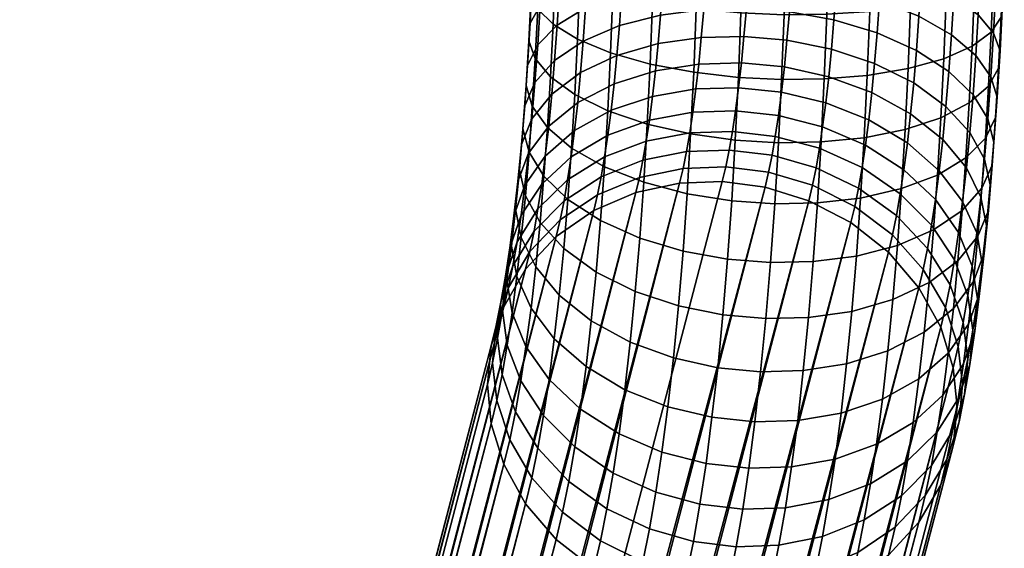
# Model space of a CAD drawing. Header units: millimetres. Extents: x -735 to 735, y -989 to 989.
# Tile 4 of 256: x -539 to -439, y -81 to -27. Entities that reach past the tile are written whole.
import ezdxf

# ---------------------------------------------------------------- set-up
doc = ezdxf.new("R2010")
doc.units = ezdxf.units.MM
doc.layers.add('kostra', color=7, linetype='Continuous')

msp = doc.modelspace()

# ---------------------------------------------------------------- meshes
at = {"layer": 'kostra'}
mesh = msp.add_polyface(dxfattribs=at)
corners = [(-448.27, -25.48, 1970.7), (-444.62, -24.67, 1967.41), (-444.44, -18.61, 1968.9), (-448.08, -19.22, 1972.24), (-438.89, -25.14, 1948.89), (-439.57, -23.62, 1944.8), (-439.38, -18.88, 1946.33), (-438.69, -20.09, 1950.51), (-439.02, -26.63, 1953.04), (-438.81, -21.29, 1954.76), (-440.02, -28.15, 1957.34), (-439.8, -22.51, 1959.16), (-441.99, -29.59, 1961.56), (-441.75, -23.66, 1963.48), (-444.87, -30.86, 1965.41), (-448.52, -31.87, 1968.64), (-441.36, -26.37, 1938.94), (-443.85, -24.55, 1935.17), (-443.65, -20.54, 1936.79), (-441.14, -22.06, 1940.68), (-439.8, -28.24, 1942.93), (-439.13, -30.05, 1946.9), (-439.28, -31.84, 1950.93), (-440.3, -33.65, 1955.12), (-442.27, -35.38, 1959.23), (-445.17, -36.89, 1962.98), (-448.83, -38.09, 1966.12), (-447.42, -26.52, 1930.11), (-451.45, -24.94, 1927.65), (-451.24, -21.53, 1929.32), (-447.2, -22.9, 1931.89), (-444.08, -28.43, 1933.26), (-441.61, -30.54, 1936.89), (-440.07, -32.7, 1940.74), (-439.42, -34.8, 1944.57), (-439.58, -36.87, 1948.46), (-440.62, -38.98, 1952.51), (-442.61, -40.97, 1956.48), (-445.52, -42.73, 1960.12), (-449.19, -44.12, 1963.17), (-444.35, -32.17, 1931.09), (-447.67, -30.01, 1928.08), (-441.89, -34.55, 1934.55), (-440.38, -37, 1938.24), (-439.75, -39.37, 1941.91), (-439.92, -41.72, 1945.64), (-440.98, -44.09, 1949.53), (-444.65, -35.73, 1928.65), (-447.95, -33.33, 1925.8), (-442.22, -38.38, 1931.93), (-440.72, -41.1, 1935.43), (-440.12, -43.73, 1938.92), (-444.98, -39.11, 1925.96), (-448.26, -36.48, 1923.29), (-442.57, -42.01, 1929.04), (-445.34, -42.29, 1923.03), (-448.59, -39.45, 1920.57)]
mesh.append_faces([[corners[k] for k in face] for face in [(0, 1, 2, 3), (4, 5, 6, 7), (8, 4, 7, 9), (10, 8, 9, 11), (12, 10, 11, 13), (14, 12, 13, 1), (15, 14, 1, 0), (16, 17, 18, 19), (20, 16, 19, 5), (21, 20, 5, 4), (22, 21, 4, 8), (23, 22, 8, 10), (24, 23, 10, 12), (25, 24, 12, 14), (26, 25, 14, 15), (27, 28, 29, 30), (31, 27, 30, 17), (32, 31, 17, 16), (33, 32, 16, 20), (34, 33, 20, 21), (35, 34, 21, 22), (36, 35, 22, 23), (37, 36, 23, 24), (38, 37, 24, 25), (39, 38, 25, 26), (40, 41, 27, 31), (42, 40, 31, 32), (43, 42, 32, 33), (44, 43, 33, 34), (45, 44, 34, 35), (46, 45, 35, 36), (47, 48, 41, 40), (49, 47, 40, 42), (50, 49, 42, 43), (51, 50, 43, 44), (52, 53, 48, 47), (54, 52, 47, 49), (55, 56, 53, 52)]])
mesh = msp.add_polyface(dxfattribs=at)
corners = [(-484.8, -27.35, 1960.64), (-482.3, -28.88, 1964.53), (-482.07, -23.08, 1966.4), (-484.59, -21.87, 1962.41), (-486.37, -25.79, 1956.52), (-486.17, -20.62, 1958.19), (-482.58, -34.52, 1962.25), (-479.22, -36.17, 1965.53), (-478.93, -30.26, 1967.92), (-485.07, -32.7, 1958.48), (-486.62, -30.83, 1954.49), (-487.29, -29.02, 1950.52), (-487.05, -24.28, 1952.43), (-487.15, -27.23, 1946.49), (-486.93, -22.78, 1948.28), (-486.13, -25.42, 1942.3), (-485.92, -21.26, 1943.98), (-484.15, -23.69, 1938.19), (-483.96, -19.82, 1939.76), (-482.9, -39.98, 1959.58), (-479.56, -41.89, 1962.73), (-485.38, -37.87, 1955.95), (-486.92, -35.71, 1952.1), (-487.56, -33.61, 1948.27), (-487.41, -31.54, 1944.38), (-486.37, -29.44, 1940.33), (-484.38, -27.44, 1936.36), (-481.47, -25.68, 1932.72), (-481.25, -22.18, 1934.44), (-487.25, -40.4, 1949.36), (-485.74, -42.84, 1953.05), (-487.88, -38.03, 1945.69), (-487.7, -35.68, 1941.96), (-486.65, -33.3, 1938.07), (-484.64, -31.04, 1934.26), (-481.71, -29.06, 1930.76), (-488.24, -42.24, 1942.81), (-487.63, -44.87, 1946.3), (-488.04, -39.63, 1939.25), (-486.96, -36.99, 1935.55), (-484.92, -34.48, 1931.9), (-481.98, -32.28, 1928.55), (-487.3, -40.49, 1932.76), (-488.4, -43.38, 1936.27), (-485.24, -37.74, 1929.3), (-482.28, -35.33, 1926.12), (-485.59, -40.81, 1926.48), (-487.67, -43.78, 1929.73), (-482.6, -38.2, 1923.48), (-478.86, -36.12, 1920.93), (-478.56, -33.41, 1923.43), (-482.95, -40.86, 1920.64), (-485.96, -43.66, 1923.45), (-479.19, -38.65, 1918.24), (-479.53, -40.88, 1915.5), (-483.31, -43.22, 1917.74)]
mesh.append_faces([[corners[k] for k in face] for face in [(0, 1, 2, 3), (4, 0, 3, 5), (6, 7, 8, 1), (9, 6, 1, 0), (10, 9, 0, 4), (11, 10, 4, 12), (13, 11, 12, 14), (15, 13, 14, 16), (17, 15, 16, 18), (19, 20, 7, 6), (21, 19, 6, 9), (22, 21, 9, 10), (23, 22, 10, 11), (24, 23, 11, 13), (25, 24, 13, 15), (26, 25, 15, 17), (27, 26, 17, 28), (29, 30, 21, 22), (31, 29, 22, 23), (32, 31, 23, 24), (33, 32, 24, 25), (34, 33, 25, 26), (35, 34, 26, 27), (36, 37, 29, 31), (38, 36, 31, 32), (39, 38, 32, 33), (40, 39, 33, 34), (41, 40, 34, 35), (42, 43, 38, 39), (44, 42, 39, 40), (45, 44, 40, 41), (46, 47, 42, 44), (48, 46, 44, 45), (49, 48, 45, 50), (51, 52, 46, 48), (53, 51, 48, 49), (54, 55, 51, 53)]])
mesh = msp.add_polyface(dxfattribs=at)
corners = [(-470.17, -25.78, 1974.45), (-465.6, -26.19, 1975.36), (-465.41, -19.76, 1976.95), (-469.98, -19.44, 1976), (-470.42, -32.24, 1972.36), (-465.86, -32.77, 1973.24), (-474.88, -31.4, 1970.58), (-474.63, -25.1, 1972.61), (-478.93, -30.26, 1967.92), (-478.69, -24.19, 1969.88), (-482.3, -28.88, 1964.53), (-482.07, -23.08, 1966.4), (-470.74, -38.54, 1969.82), (-466.18, -39.17, 1970.66), (-475.18, -37.53, 1968.1), (-479.22, -36.17, 1965.53), (-475.54, -43.47, 1965.19), (-471.1, -44.64, 1966.83), (-479.56, -41.89, 1962.73), (-477.79, -24.29, 1929.67), (-481.47, -25.68, 1932.72), (-481.25, -22.18, 1934.44), (-477.59, -20.97, 1931.3), (-478.02, -27.48, 1927.81), (-481.71, -29.06, 1930.76), (-473.82, -26.4, 1925.59), (-473.6, -23.33, 1927.37), (-469.41, -25.83, 1924.15), (-469.2, -22.83, 1925.89), (-465.05, -25.74, 1923.46), (-464.84, -22.75, 1925.2), (-478.28, -30.53, 1925.73), (-481.98, -32.28, 1928.55), (-474.07, -29.32, 1923.58), (-469.65, -28.69, 1922.19), (-465.29, -28.59, 1921.51), (-478.56, -33.41, 1923.43), (-482.28, -35.33, 1926.12), (-474.34, -32.1, 1921.38), (-469.92, -31.41, 1920.03), (-465.56, -31.29, 1919.36), (-474.64, -34.7, 1918.98), (-478.86, -36.12, 1920.93), (-470.2, -33.95, 1917.68), (-465.84, -33.83, 1917.02), (-474.95, -37.12, 1916.39), (-479.19, -38.65, 1918.24), (-470.51, -36.33, 1915.15), (-466.15, -36.19, 1914.5), (-475.28, -39.27, 1913.76), (-479.53, -40.88, 1915.5), (-470.83, -38.42, 1912.57), (-466.47, -38.28, 1911.93), (-462.42, -40.71, 1909.03), (-466.8, -40.19, 1909.22), (-462.09, -38.79, 1911.78), (-475.62, -41.22, 1910.98), (-479.89, -42.91, 1912.61), (-471.17, -40.33, 1909.86), (-462.78, -42.45, 1906.16), (-467.15, -41.9, 1906.39), (-471.51, -42.05, 1907.02)]
mesh.append_faces([[corners[k] for k in face] for face in [(0, 1, 2, 3), (4, 5, 1, 0), (6, 4, 0, 7), (8, 6, 7, 9), (10, 8, 9, 11), (12, 13, 5, 4), (14, 12, 4, 6), (15, 14, 6, 8), (16, 17, 12, 14), (18, 16, 14, 15), (19, 20, 21, 22), (23, 24, 20, 19), (25, 23, 19, 26), (27, 25, 26, 28), (29, 27, 28, 30), (31, 32, 24, 23), (33, 31, 23, 25), (34, 33, 25, 27), (35, 34, 27, 29), (36, 37, 32, 31), (38, 36, 31, 33), (39, 38, 33, 34), (40, 39, 34, 35), (41, 42, 36, 38), (43, 41, 38, 39), (44, 43, 39, 40), (45, 46, 42, 41), (47, 45, 41, 43), (48, 47, 43, 44), (49, 50, 46, 45), (51, 49, 45, 47), (52, 51, 47, 48), (53, 54, 52, 55), (56, 57, 50, 49), (58, 56, 49, 51), (54, 58, 51, 52), (59, 60, 54, 53), (60, 61, 58, 54)]])
mesh = msp.add_polyface(dxfattribs=at)
corners = [(-452.44, -26.03, 1973.16), (-448.27, -25.48, 1970.7), (-448.08, -19.22, 1972.24), (-452.24, -19.63, 1974.73), (-456.83, -26.32, 1974.73), (-456.64, -19.85, 1976.32), (-461.19, -26.37, 1975.43), (-460.99, -19.89, 1977.02), (-465.6, -26.19, 1975.36), (-465.41, -19.76, 1976.95), (-452.7, -32.56, 1971.05), (-448.52, -31.87, 1968.64), (-457.1, -32.92, 1972.6), (-461.45, -32.98, 1973.3), (-465.86, -32.77, 1973.24), (-453.01, -38.92, 1968.48), (-448.83, -38.09, 1966.12), (-457.42, -39.35, 1970), (-461.77, -39.43, 1970.69), (-466.18, -39.17, 1970.66), (-455.88, -23.77, 1926.01), (-460.44, -23.05, 1925.22), (-460.25, -19.9, 1926.76), (-455.69, -20.52, 1927.6), (-451.45, -24.94, 1927.65), (-451.24, -21.53, 1929.32), (-460.65, -26.07, 1923.46), (-465.05, -25.74, 1923.46), (-464.84, -22.75, 1925.2), (-456.11, -26.89, 1924.19), (-451.68, -28.22, 1925.74), (-447.67, -30.01, 1928.08), (-447.42, -26.52, 1930.11), (-460.9, -28.96, 1921.48), (-465.29, -28.59, 1921.51), (-456.36, -29.87, 1922.15), (-451.94, -31.34, 1923.6), (-447.95, -33.33, 1925.8), (-461.16, -31.7, 1919.3), (-465.56, -31.29, 1919.36), (-456.63, -32.7, 1919.9), (-452.23, -34.31, 1921.24), (-448.26, -36.48, 1923.29), (-461.45, -34.28, 1916.93), (-465.84, -33.83, 1917.02), (-456.93, -35.35, 1917.46), (-452.55, -37.09, 1918.67), (-448.59, -39.45, 1920.57), (-461.77, -36.67, 1914.38), (-466.15, -36.19, 1914.5), (-457.26, -37.82, 1914.83), (-452.89, -39.68, 1915.92), (-448.96, -42.2, 1917.63), (-462.09, -38.79, 1911.78), (-466.47, -38.28, 1911.93), (-457.59, -40, 1912.14), (-453.23, -41.97, 1913.1), (-457.93, -41.99, 1909.32), (-462.42, -40.71, 1909.03)]
mesh.append_faces([[corners[k] for k in face] for face in [(0, 1, 2, 3), (4, 0, 3, 5), (6, 4, 5, 7), (8, 6, 7, 9), (10, 11, 1, 0), (12, 10, 0, 4), (13, 12, 4, 6), (14, 13, 6, 8), (15, 16, 11, 10), (17, 15, 10, 12), (18, 17, 12, 13), (19, 18, 13, 14), (20, 21, 22, 23), (24, 20, 23, 25), (26, 27, 28, 21), (29, 26, 21, 20), (30, 29, 20, 24), (31, 30, 24, 32), (33, 34, 27, 26), (35, 33, 26, 29), (36, 35, 29, 30), (37, 36, 30, 31), (38, 39, 34, 33), (40, 38, 33, 35), (41, 40, 35, 36), (42, 41, 36, 37), (43, 44, 39, 38), (45, 43, 38, 40), (46, 45, 40, 41), (47, 46, 41, 42), (48, 49, 44, 43), (50, 48, 43, 45), (51, 50, 45, 46), (52, 51, 46, 47), (53, 54, 49, 48), (55, 53, 48, 50), (56, 55, 50, 51), (57, 58, 53, 55)]])
mesh = msp.add_polyface(dxfattribs=at)
corners = [(-466.55, -45.36, 1967.62), (-462.15, -45.66, 1967.64), (-461.77, -39.43, 1970.69), (-466.18, -39.17, 1970.66), (-471.1, -44.64, 1966.83), (-470.74, -38.54, 1969.82), (-466.98, -51.32, 1964.14), (-462.58, -51.66, 1964.14), (-471.52, -50.5, 1963.41), (-475.95, -49.18, 1961.86), (-475.54, -43.47, 1965.19), (-479.96, -47.39, 1959.52), (-479.56, -41.89, 1962.73), (-483.28, -45.23, 1956.51), (-482.9, -39.98, 1959.58), (-485.74, -42.84, 1953.05), (-485.38, -37.87, 1955.95), (-467.46, -57.01, 1960.25), (-463.06, -57.39, 1960.22), (-471.99, -56.1, 1959.58), (-476.41, -54.63, 1958.13), (-480.4, -52.64, 1955.92), (-483.7, -50.24, 1953.08), (-486.13, -47.59, 1949.8), (-467.98, -62.4, 1955.96), (-463.59, -62.81, 1955.9), (-472.51, -61.4, 1955.35), (-476.91, -59.8, 1954.01), (-480.89, -57.62, 1951.96), (-484.17, -54.99, 1949.3), (-464.17, -67.91, 1951.2), (-459.8, -67.79, 1950.54), (-459.23, -62.7, 1955.23), (-468.56, -67.46, 1951.29), (-473.08, -66.39, 1950.76), (-477.46, -64.65, 1949.54), (-481.41, -62.29, 1947.65), (-484.67, -59.46, 1945.19), (-481.98, -66.64, 1943.02), (-478.05, -69.16, 1944.73), (-485.21, -63.61, 1940.76), (-483.31, -43.22, 1917.74), (-486.34, -46.18, 1920.35), (-485.96, -43.66, 1923.45), (-482.95, -40.86, 1920.64), (-483.68, -45.37, 1914.68), (-486.74, -48.47, 1917.08), (-479.89, -42.91, 1912.61), (-479.53, -40.88, 1915.5), (-480.26, -44.74, 1909.59), (-484.07, -47.3, 1911.49), (-475.97, -42.98, 1908.08), (-475.62, -41.22, 1910.98), (-471.51, -42.05, 1907.02), (-471.17, -40.33, 1909.86), (-463.14, -43.98, 1903.18), (-467.51, -43.4, 1903.45), (-467.15, -41.9, 1906.39), (-462.78, -42.45, 1906.16), (-480.64, -46.35, 1906.45), (-484.48, -49.01, 1908.16), (-476.34, -44.52, 1905.06), (-471.88, -43.56, 1904.06)]
mesh.append_faces([[corners[k] for k in face] for face in [(0, 1, 2, 3), (4, 0, 3, 5), (6, 7, 1, 0), (8, 6, 0, 4), (9, 8, 4, 10), (11, 9, 10, 12), (13, 11, 12, 14), (15, 13, 14, 16), (17, 18, 7, 6), (19, 17, 6, 8), (20, 19, 8, 9), (21, 20, 9, 11), (22, 21, 11, 13), (23, 22, 13, 15), (24, 25, 18, 17), (26, 24, 17, 19), (27, 26, 19, 20), (28, 27, 20, 21), (29, 28, 21, 22), (30, 31, 32, 25), (33, 30, 25, 24), (34, 33, 24, 26), (35, 34, 26, 27), (36, 35, 27, 28), (37, 36, 28, 29), (38, 39, 35, 36), (40, 38, 36, 37), (41, 42, 43, 44), (45, 46, 42, 41), (47, 45, 41, 48), (49, 50, 45, 47), (51, 49, 47, 52), (53, 51, 52, 54), (55, 56, 57, 58), (59, 60, 50, 49), (61, 59, 49, 51), (62, 61, 51, 53), (56, 62, 53, 57)]])
mesh = msp.add_polyface(dxfattribs=at)
corners = [(-453.38, -45.08, 1965.47), (-449.19, -44.12, 1963.17), (-448.83, -38.09, 1966.12), (-453.01, -38.92, 1968.48), (-457.79, -45.58, 1966.95), (-457.42, -39.35, 1970), (-462.15, -45.66, 1967.64), (-461.77, -39.43, 1970.69), (-442.99, -46.35, 1953.35), (-440.98, -44.09, 1949.53), (-440.62, -38.98, 1952.51), (-442.61, -40.97, 1956.48), (-445.92, -48.34, 1956.84), (-445.52, -42.73, 1960.12), (-449.61, -49.92, 1959.79), (-453.81, -51, 1962.01), (-458.22, -51.57, 1963.46), (-462.58, -51.66, 1964.14), (-440.31, -46.34, 1942.47), (-440.12, -43.73, 1938.92), (-439.75, -39.37, 1941.91), (-439.92, -41.72, 1945.64), (-441.39, -48.98, 1946.18), (-443.43, -51.49, 1949.83), (-446.37, -53.7, 1953.18), (-441.1, -44.99, 1932.34), (-442.57, -42.01, 1929.04), (-442.22, -38.38, 1931.93), (-440.72, -41.1, 1935.43), (-440.52, -47.87, 1935.63), (-440.74, -50.72, 1938.99), (-441.85, -53.61, 1942.49), (-442.96, -45.42, 1925.9), (-445.34, -42.29, 1923.03), (-444.98, -39.11, 1925.96), (-441.51, -48.64, 1928.97), (-440.96, -51.75, 1932.05), (-441.21, -54.84, 1935.19), (-445.72, -45.24, 1919.89), (-448.96, -42.2, 1917.63), (-448.59, -39.45, 1920.57), (-443.37, -48.59, 1922.52), (-441.96, -52.03, 1925.35), (-449.32, -44.64, 1914.64), (-453.23, -41.97, 1913.1), (-452.89, -39.68, 1915.92), (-446.12, -47.85, 1916.68), (-443.79, -51.4, 1919.07), (-453.6, -44.06, 1910.13), (-457.93, -41.99, 1909.32), (-457.59, -40, 1912.14), (-449.71, -46.86, 1911.48), (-446.53, -50.23, 1913.29), (-444.24, -53.95, 1915.44), (-458.3, -43.78, 1906.36), (-462.78, -42.45, 1906.16), (-462.42, -40.71, 1909.03), (-453.98, -45.94, 1907.03), (-450.12, -48.85, 1908.18), (-446.97, -52.37, 1909.75), (-458.67, -45.36, 1903.28), (-463.14, -43.98, 1903.18), (-454.37, -47.59, 1903.8), (-450.54, -50.61, 1904.75)]
mesh.append_faces([[corners[k] for k in face] for face in [(0, 1, 2, 3), (4, 0, 3, 5), (6, 4, 5, 7), (8, 9, 10, 11), (12, 8, 11, 13), (14, 12, 13, 1), (15, 14, 1, 0), (16, 15, 0, 4), (17, 16, 4, 6), (18, 19, 20, 21), (22, 18, 21, 9), (23, 22, 9, 8), (24, 23, 8, 12), (25, 26, 27, 28), (29, 25, 28, 19), (30, 29, 19, 18), (31, 30, 18, 22), (32, 33, 34, 26), (35, 32, 26, 25), (36, 35, 25, 29), (37, 36, 29, 30), (38, 39, 40, 33), (41, 38, 33, 32), (42, 41, 32, 35), (43, 44, 45, 39), (46, 43, 39, 38), (47, 46, 38, 41), (48, 49, 50, 44), (51, 48, 44, 43), (52, 51, 43, 46), (53, 52, 46, 47), (54, 55, 56, 49), (57, 54, 49, 48), (58, 57, 48, 51), (59, 58, 51, 52), (60, 61, 55, 54), (62, 60, 54, 57), (63, 62, 57, 58)]])
mesh = msp.add_polyface(dxfattribs=at)
corners = [(-487.63, -44.87, 1946.3), (-486.13, -47.59, 1949.8), (-485.74, -42.84, 1953.05), (-487.25, -40.4, 1949.36), (-486.57, -52.09, 1946.21), (-484.17, -54.99, 1949.3), (-483.7, -50.24, 1953.08), (-488.05, -49.12, 1942.92), (-488.63, -46.23, 1939.63), (-488.24, -42.24, 1942.81), (-488.4, -43.38, 1936.27), (-488.04, -39.63, 1939.25), (-487.05, -56.32, 1942.32), (-484.67, -59.46, 1945.19), (-488.5, -53.1, 1939.25), (-489.05, -49.99, 1936.17), (-488.8, -46.9, 1933.03), (-487.67, -43.78, 1929.73), (-487.3, -40.49, 1932.76), (-487.57, -60.25, 1938.13), (-485.21, -63.61, 1940.76), (-488.98, -56.81, 1935.3), (-489.51, -53.48, 1932.45), (-489.23, -50.18, 1929.54), (-488.07, -46.83, 1926.48), (-485.96, -43.66, 1923.45), (-485.59, -40.81, 1926.48), (-488.09, -63.73, 1933.85), (-485.77, -67.28, 1936.25), (-489.48, -60.09, 1931.26), (-489.97, -56.56, 1928.66), (-489.67, -53.07, 1925.98), (-488.48, -49.54, 1923.15), (-486.34, -46.18, 1920.35), (-490, -63.08, 1927.02), (-488.65, -66.9, 1929.35), (-490.46, -59.38, 1924.66), (-490.13, -55.71, 1922.22), (-488.91, -52, 1919.65), (-486.74, -48.47, 1917.08), (-490.54, -65.76, 1922.57), (-489.22, -69.75, 1924.63), (-490.98, -61.9, 1920.47), (-490.61, -58.08, 1918.3), (-489.36, -54.21, 1915.99), (-487.16, -50.54, 1913.67), (-484.07, -47.3, 1911.49), (-483.68, -45.37, 1914.68), (-491.51, -64.13, 1916.13), (-491.11, -68.13, 1917.95), (-491.11, -60.17, 1914.22), (-489.83, -56.17, 1912.18), (-487.6, -52.35, 1910.12), (-484.48, -49.01, 1908.16)]
mesh.append_faces([[corners[k] for k in face] for face in [(0, 1, 2, 3), (4, 5, 6, 1), (7, 4, 1, 0), (8, 7, 0, 9), (10, 8, 9, 11), (12, 13, 5, 4), (14, 12, 4, 7), (15, 14, 7, 8), (16, 15, 8, 10), (17, 16, 10, 18), (19, 20, 13, 12), (21, 19, 12, 14), (22, 21, 14, 15), (23, 22, 15, 16), (24, 23, 16, 17), (25, 24, 17, 26), (27, 28, 20, 19), (29, 27, 19, 21), (30, 29, 21, 22), (31, 30, 22, 23), (32, 31, 23, 24), (33, 32, 24, 25), (34, 35, 27, 29), (36, 34, 29, 30), (37, 36, 30, 31), (38, 37, 31, 32), (39, 38, 32, 33), (40, 41, 35, 34), (42, 40, 34, 36), (43, 42, 36, 37), (44, 43, 37, 38), (45, 44, 38, 39), (46, 45, 39, 47), (48, 49, 40, 42), (50, 48, 42, 43), (51, 50, 43, 44), (52, 51, 44, 45), (53, 52, 45, 46)]])
mesh = msp.add_polyface(dxfattribs=at)
corners = [(-461.72, -80.52, 1934.93), (-457.27, -79.63, 1933.8), (-456.61, -75.86, 1939.17), (-461.06, -76.71, 1940.35), (-466.09, -80.67, 1935.56), (-465.42, -76.85, 1940.99), (-470.46, -80.14, 1935.75), (-469.8, -76.34, 1941.15), (-453.67, -81.26, 1926.68), (-449.86, -78.69, 1924.79), (-449.21, -75.48, 1930.1), (-453, -77.94, 1932.18), (-457.96, -83.02, 1928.19), (-462.42, -83.95, 1929.26), (-466.78, -84.1, 1929.88), (-471.16, -83.55, 1930.11), (-475.64, -82.22, 1929.91), (-474.95, -78.86, 1935.47), (-479.95, -80.06, 1929.24), (-479.29, -76.79, 1934.65), (-450.54, -81.53, 1919.26), (-447.42, -78.18, 1917.3), (-446.77, -75.46, 1922.6), (-454.37, -84.19, 1920.98), (-458.67, -86.01, 1922.36), (-463.14, -86.97, 1923.36), (-467.51, -87.13, 1923.97), (-471.88, -86.56, 1924.24), (-476.34, -85.18, 1924.14), (-480.64, -82.94, 1923.62), (-484.48, -79.92, 1922.67), (-483.82, -77.15, 1928.09), (-698.79, -927.39, 19.85), (-467.51, -43.4, 1903.45), (-463.14, -43.98, 1903.18), (-689.27, -930.19, 18.68), (-458.67, -45.36, 1903.28), (-454.37, -47.59, 1903.8), (-693.87, -928.25, 19.24), (-681.78, -936.73, 17.76), (-450.54, -50.61, 1904.75), (-447.42, -54.25, 1906.08), (-676.28, -950.41, 17.08), (-445.19, -58.27, 1907.69), (-443.91, -62.4, 1909.47), (-679.14, -940.93, 17.44), (-685.19, -933.07, 18.18), (-676.09, -955.38, 17.06), (-443.51, -66.4, 1911.3), (-443.91, -70.36, 1913.2), (-723.78, -957.59, 22.92), (-489.83, -72.26, 1919.73), (-491.11, -68.13, 1917.95), (-723.97, -952.62, 22.94), (-491.51, -64.13, 1916.13), (-491.11, -60.17, 1914.22), (-719.6, -938.63, 22.4), (-489.83, -56.17, 1912.18), (-487.6, -52.35, 1910.12), (-721.86, -943.01, 22.68), (-712.83, -931.48, 21.57), (-484.48, -49.01, 1908.16), (-480.64, -46.35, 1906.45), (-703.73, -927.68, 20.46), (-476.34, -44.52, 1905.06), (-471.88, -43.56, 1904.06), (-708.49, -929.07, 21.04), (-716.58, -934.73, 22.03)]
mesh.append_faces([[corners[k] for k in face] for face in [(0, 1, 2, 3), (4, 0, 3, 5), (6, 4, 5, 7), (8, 9, 10, 11), (12, 8, 11, 1), (13, 12, 1, 0), (14, 13, 0, 4), (15, 14, 4, 6), (16, 15, 6, 17), (18, 16, 17, 19), (20, 21, 22, 9), (23, 20, 9, 8), (24, 23, 8, 12), (25, 24, 12, 13), (26, 25, 13, 14), (27, 26, 14, 15), (28, 27, 15, 16), (29, 28, 16, 18), (30, 29, 18, 31), (32, 33, 34, 34), (35, 36, 37, 37), (36, 38, 34, 34), (39, 40, 41, 41), (42, 43, 44, 44), (43, 45, 41, 41), (40, 46, 37, 37), (47, 48, 49, 49), (48, 47, 44, 44), (50, 51, 52, 52), (53, 54, 55, 55), (56, 57, 58, 58), (57, 59, 55, 55), (60, 61, 62, 62), (63, 64, 65, 65), (32, 65, 33, 33), (64, 66, 62, 62), (61, 67, 58, 58), (54, 53, 52, 52)]])
mesh = msp.add_polyface(dxfattribs=at)
corners = [(-680.45, -969.37, 17.6), (-445.19, -74.37, 1915.24), (-447.42, -78.18, 1917.3), (-678.19, -964.99, 17.32), (-443.91, -70.36, 1913.2), (-687.22, -976.52, 18.43), (-450.54, -81.53, 1919.26), (-454.37, -84.19, 1920.98), (-696.32, -980.32, 19.54), (-458.67, -86.01, 1922.36), (-463.14, -86.97, 1923.36), (-691.56, -978.93, 18.96), (-683.47, -973.27, 17.97), (-701.27, -980.61, 20.15), (-467.51, -87.13, 1923.97), (-471.88, -86.56, 1924.24), (-710.78, -977.81, 21.32), (-476.34, -85.18, 1924.14), (-480.64, -82.94, 1923.62), (-706.18, -979.75, 20.76), (-718.28, -971.27, 22.24), (-484.48, -79.92, 1922.67), (-487.6, -76.28, 1921.35), (-489.83, -72.26, 1919.73), (-720.92, -967.07, 22.56), (-714.86, -974.93, 21.82), (-689.27, -930.19, 18.68), (-693.87, -928.25, 19.24), (-458.67, -45.36, 1903.28), (-681.78, -936.73, 17.76), (-685.19, -933.07, 18.18), (-450.54, -50.61, 1904.75), (-454.37, -47.59, 1903.8), (-679.14, -940.93, 17.44), (-445.19, -58.27, 1907.69), (-677.3, -945.55, 17.21), (-676.28, -950.41, 17.08), (-443.91, -62.4, 1909.47), (-676.09, -955.38, 17.06), (-447.42, -54.25, 1906.08), (-676.73, -960.27, 17.14), (-716.58, -934.73, 22.03), (-719.6, -938.63, 22.4), (-487.6, -52.35, 1910.12), (-721.86, -943.01, 22.68), (-723.32, -947.73, 22.86), (-491.11, -60.17, 1914.22), (-489.83, -56.17, 1912.18), (-703.73, -927.68, 20.46), (-471.88, -43.56, 1904.06), (-698.79, -927.39, 19.85), (-712.83, -931.48, 21.57), (-480.64, -46.35, 1906.45), (-708.49, -929.07, 21.04), (-476.34, -44.52, 1905.06), (-484.48, -49.01, 1908.16), (-491.11, -68.13, 1917.95), (-723.97, -952.62, 22.94), (-723.78, -957.59, 22.92), (-722.76, -962.45, 22.79), (-463.14, -43.98, 1903.18)]
mesh.append_faces([[corners[k] for k in face] for face in [(0, 1, 2, 2), (1, 3, 4, 4), (5, 6, 7, 7), (8, 9, 10, 10), (9, 11, 7, 7), (6, 12, 2, 2), (13, 14, 15, 15), (16, 17, 18, 18), (17, 19, 15, 15), (20, 21, 22, 22), (23, 24, 22, 22), (21, 25, 18, 18), (14, 13, 10, 10), (26, 27, 28, 28), (29, 30, 31, 31), (30, 26, 32, 32), (33, 34, 35, 35), (36, 37, 38, 38), (35, 34, 36, 36), (33, 29, 39, 39), (4, 3, 40, 40), (3, 1, 0, 0), (12, 0, 2, 2), (40, 38, 4, 4), (41, 42, 43, 43), (44, 45, 46, 46), (47, 42, 44, 44), (48, 49, 50, 50), (51, 52, 53, 53), (48, 53, 54, 54), (41, 55, 51, 51), (25, 21, 20, 20), (56, 57, 58, 58), (24, 23, 59, 59), (58, 59, 23, 23), (22, 24, 20, 20), (57, 46, 45, 45), (27, 50, 60, 60)]])
mesh = msp.add_polyface(dxfattribs=at)
corners = [(-450.07, -55.45, 1956), (-446.37, -53.7, 1953.18), (-445.92, -48.34, 1956.84), (-449.61, -49.92, 1959.79), (-454.28, -56.65, 1958.14), (-453.81, -51, 1962.01), (-458.7, -57.28, 1959.54), (-458.22, -51.57, 1963.46), (-463.06, -57.39, 1960.22), (-462.58, -51.66, 1964.14), (-443.9, -56.36, 1945.95), (-441.85, -53.61, 1942.49), (-441.39, -48.98, 1946.18), (-443.43, -51.49, 1949.83), (-446.87, -58.77, 1949.13), (-450.59, -60.69, 1951.83), (-454.8, -62.01, 1953.88), (-459.23, -62.7, 1955.23), (-463.59, -62.81, 1955.9), (-442.34, -57.96, 1938.48), (-441.21, -54.84, 1935.19), (-440.74, -50.72, 1938.99), (-444.42, -60.93, 1941.74), (-447.41, -63.54, 1944.74), (-451.14, -65.62, 1947.29), (-455.37, -67.04, 1949.24), (-459.8, -67.79, 1950.54), (-441.43, -55.37, 1928.2), (-441.96, -52.03, 1925.35), (-441.51, -48.64, 1928.97), (-440.96, -51.75, 1932.05), (-441.71, -58.67, 1931.11), (-442.87, -62.01, 1934.17), (-444.98, -65.19, 1937.2), (-447.99, -67.98, 1940.01), (-442.41, -55.04, 1921.66), (-443.79, -51.4, 1919.07), (-443.37, -48.59, 1922.52), (-441.91, -58.56, 1924.27), (-442.22, -62.06, 1926.95), (-443.41, -65.59, 1929.77), (-445.54, -68.95, 1932.58), (-442.89, -57.78, 1917.77), (-444.24, -53.95, 1915.44), (-442.42, -61.48, 1920.13), (-442.76, -65.14, 1922.56), (-443.98, -68.85, 1925.13), (-444.71, -56.25, 1911.64), (-446.97, -52.37, 1909.75), (-446.53, -50.23, 1913.29), (-443.39, -60.23, 1913.7), (-442.95, -64.09, 1915.8), (-443.32, -67.91, 1917.97), (-447.42, -54.25, 1906.08), (-450.54, -50.61, 1904.75), (-450.12, -48.85, 1908.18), (-445.19, -58.27, 1907.69), (-443.91, -62.4, 1909.47), (-443.51, -66.4, 1911.3)]
mesh.append_faces([[corners[k] for k in face] for face in [(0, 1, 2, 3), (4, 0, 3, 5), (6, 4, 5, 7), (8, 6, 7, 9), (10, 11, 12, 13), (14, 10, 13, 1), (15, 14, 1, 0), (16, 15, 0, 4), (17, 16, 4, 6), (18, 17, 6, 8), (19, 20, 21, 11), (22, 19, 11, 10), (23, 22, 10, 14), (24, 23, 14, 15), (25, 24, 15, 16), (26, 25, 16, 17), (27, 28, 29, 30), (31, 27, 30, 20), (32, 31, 20, 19), (33, 32, 19, 22), (34, 33, 22, 23), (35, 36, 37, 28), (38, 35, 28, 27), (39, 38, 27, 31), (40, 39, 31, 32), (41, 40, 32, 33), (42, 43, 36, 35), (44, 42, 35, 38), (45, 44, 38, 39), (46, 45, 39, 40), (47, 48, 49, 43), (50, 47, 43, 42), (51, 50, 42, 44), (52, 51, 44, 45), (53, 54, 55, 48), (56, 53, 48, 47), (57, 56, 47, 50), (58, 57, 50, 51)]])
mesh = msp.add_polyface(dxfattribs=at)
corners = [(-451.74, -70.2, 1942.41), (-447.99, -67.98, 1940.01), (-447.41, -63.54, 1944.74), (-451.14, -65.62, 1947.29), (-455.99, -71.72, 1944.26), (-455.37, -67.04, 1949.24), (-460.42, -72.52, 1945.5), (-459.8, -67.79, 1950.54), (-464.79, -72.65, 1946.15), (-464.17, -67.91, 1951.2), (-469.17, -72.18, 1946.27), (-468.56, -67.46, 1951.29), (-473.68, -71.02, 1945.82), (-473.08, -66.39, 1950.76), (-478.05, -69.16, 1944.73), (-477.46, -64.65, 1949.54), (-448.58, -71.9, 1935.19), (-445.54, -68.95, 1932.58), (-444.98, -65.19, 1937.2), (-452.36, -74.25, 1937.42), (-456.61, -75.86, 1939.17), (-461.06, -76.71, 1940.35), (-465.42, -76.85, 1940.99), (-469.8, -76.34, 1941.15), (-474.3, -75.12, 1940.78), (-478.65, -73.16, 1939.83), (-482.56, -70.49, 1938.29), (-481.98, -66.64, 1943.02), (-485.77, -67.28, 1936.25), (-485.21, -63.61, 1940.76), (-446.14, -72.38, 1927.7), (-443.98, -68.85, 1925.13), (-443.41, -65.59, 1929.77), (-449.21, -75.48, 1930.1), (-453, -77.94, 1932.18), (-457.27, -79.63, 1933.8), (-474.95, -78.86, 1935.47), (-470.46, -80.14, 1935.75), (-479.29, -76.79, 1934.65), (-483.18, -74, 1933.31), (-486.35, -70.62, 1931.49), (-488.65, -66.9, 1929.35), (-488.09, -63.73, 1933.85), (-444.57, -71.78, 1920.28), (-443.32, -67.91, 1917.97), (-442.76, -65.14, 1922.56), (-446.77, -75.46, 1922.6), (-449.86, -78.69, 1924.79), (-483.82, -77.15, 1928.09), (-479.95, -80.06, 1929.24), (-486.96, -73.63, 1926.52), (-489.22, -69.75, 1924.63), (-443.91, -70.36, 1913.2), (-443.51, -66.4, 1911.3), (-442.95, -64.09, 1915.8), (-445.19, -74.37, 1915.24), (-447.42, -78.18, 1917.3), (-487.6, -76.28, 1921.35), (-484.48, -79.92, 1922.67), (-489.83, -72.26, 1919.73), (-491.11, -68.13, 1917.95), (-490.54, -65.76, 1922.57)]
mesh.append_faces([[corners[k] for k in face] for face in [(0, 1, 2, 3), (4, 0, 3, 5), (6, 4, 5, 7), (8, 6, 7, 9), (10, 8, 9, 11), (12, 10, 11, 13), (14, 12, 13, 15), (16, 17, 18, 1), (19, 16, 1, 0), (20, 19, 0, 4), (21, 20, 4, 6), (22, 21, 6, 8), (23, 22, 8, 10), (24, 23, 10, 12), (25, 24, 12, 14), (26, 25, 14, 27), (28, 26, 27, 29), (30, 31, 32, 17), (33, 30, 17, 16), (34, 33, 16, 19), (35, 34, 19, 20), (36, 37, 23, 24), (38, 36, 24, 25), (39, 38, 25, 26), (40, 39, 26, 28), (41, 40, 28, 42), (43, 44, 45, 31), (46, 43, 31, 30), (47, 46, 30, 33), (48, 49, 38, 39), (50, 48, 39, 40), (51, 50, 40, 41), (52, 53, 54, 44), (55, 52, 44, 43), (56, 55, 43, 46), (57, 58, 48, 50), (59, 57, 50, 51), (60, 59, 51, 61)]])

doc.saveas('drawing.dxf')
